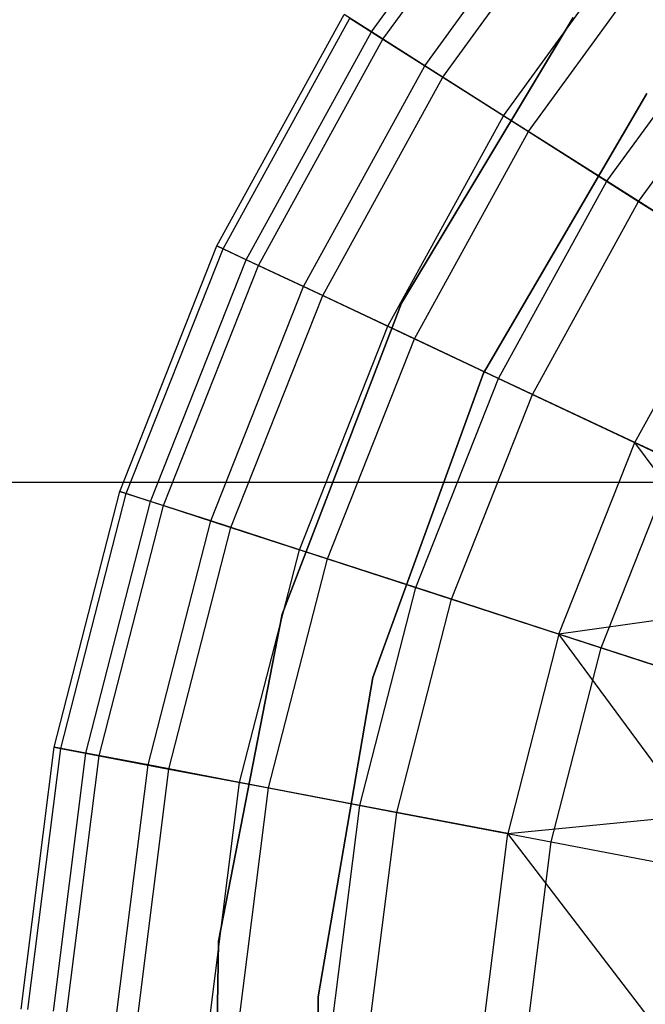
# Model space of a CAD drawing. Extents: x 0.2 to 26, y -12.8 to 12.8.
# Tile 48 of 97: x 10.1 to 11, y 0.2 to 1.6. Entities that reach past the tile are written whole.
import ezdxf

# ---------------------------------------------------------------- set-up
doc = ezdxf.new("R2010")
doc.units = 0
doc.header["$LTSCALE"] = 2.54
doc.layers.get('0').update_dxf_attribs({"color": 13, "linetype": 'CONTINUOUS'})

# ---------------------------------------------------------------- blocks, each defined once
blk = doc.blocks.new('PUKET-M-11161_B_STL')
at = {"color": 0}
for p, q in [((10.5722, 1.5959, 22.0968), (10.792, 1.8985, 22.0968)), ((10.5722, 1.5959, 22.0968), (10.792, 1.8985, 22.0968)), ((10.5886, 1.5854, 20.9185), (10.807, 1.8861, 20.9185)), ((10.5886, 1.5854, 20.9185), (10.807, 1.8861, 20.9185)), ((10.6489, 1.5472, 22.5368), (10.862, 1.8405, 22.5368)), ((10.6489, 1.5472, 22.5368), (10.862, 1.8405, 22.5368)), ((10.6748, 1.5308, 20.5649), (10.8856, 1.821, 20.5649)), ((10.6748, 1.5308, 20.5649), (10.8856, 1.821, 20.5649)), ((10.7622, 1.4753, 22.9656), (10.9655, 1.755, 22.9656)), ((10.7622, 1.4753, 22.9656), (10.9655, 1.755, 22.9656)), ((10.7981, 1.4525, 20.2271), (10.9982, 1.7279, 20.2271)), ((10.7981, 1.4525, 20.2271), (10.9982, 1.7279, 20.2271)), ((10.911, 1.3809, 23.3789), (11.1012, 1.6427, 23.3789)), ((10.911, 1.3809, 23.3789), (11.1012, 1.6427, 23.3789)), ((10.3498, 1.288, 21.65), (10.5328, 1.6209, 21.65)), ((10.3498, 1.288, 21.65), (10.5328, 1.6209, 21.65)), ((10.3586, 1.2838, 21.2821), (10.5411, 1.6156, 21.2821)), ((10.3586, 1.2838, 21.2821), (10.5411, 1.6156, 21.2821)), ((10.5722, 1.5959, 22.0968), (10.5328, 1.6209, 21.65)), ((10.5722, 1.5959, 22.0968), (10.5328, 1.6209, 21.65)), ((10.5411, 1.6156, 21.2821), (10.5886, 1.5854, 20.9185)), ((10.5411, 1.6156, 21.2821), (10.5886, 1.5854, 20.9185)), ((10.6153, 1.2058, 154.9269), (10.8623, 1.6167, 154.9269)), ((10.8623, 1.6167, 161.6269), (10.6153, 1.2058, 161.6269)), ((10.6153, 1.2058, 154.9269), (10.8623, 1.6167, 154.9269)), ((10.8623, 1.6167, 161.6269), (10.6153, 1.2058, 161.6269)), ((10.9565, 1.352, 19.9106), (11.1428, 1.6083, 19.9106)), ((10.9565, 1.352, 19.9106), (11.1428, 1.6083, 19.9106)), ((10.392, 1.2681, 22.0968), (10.5722, 1.5959, 22.0968)), ((10.392, 1.2681, 22.0968), (10.5722, 1.5959, 22.0968)), ((10.6489, 1.5472, 22.5368), (10.5722, 1.5959, 22.0968)), ((10.6489, 1.5472, 22.5368), (10.5722, 1.5959, 22.0968)), ((10.4096, 1.2598, 20.9185), (10.5886, 1.5854, 20.9185)), ((10.4096, 1.2598, 20.9185), (10.5886, 1.5854, 20.9185)), ((10.5886, 1.5854, 20.9185), (10.6748, 1.5308, 20.5649)), ((10.5886, 1.5854, 20.9185), (10.6748, 1.5308, 20.5649)), ((10.4742, 1.2294, 22.5368), (10.6489, 1.5472, 22.5368)), ((10.4742, 1.2294, 22.5368), (10.6489, 1.5472, 22.5368)), ((10.7622, 1.4753, 22.9656), (10.6489, 1.5472, 22.5368)), ((10.7622, 1.4753, 22.9656), (10.6489, 1.5472, 22.5368)), ((10.5019, 1.2164, 20.5649), (10.6748, 1.5308, 20.5649)), ((10.5019, 1.2164, 20.5649), (10.6748, 1.5308, 20.5649)), ((10.6748, 1.5308, 20.5649), (10.7981, 1.4525, 20.2271)), ((10.6748, 1.5308, 20.5649), (10.7981, 1.4525, 20.2271)), ((10.9685, 1.5074, 161.6269), (10.7334, 1.105, 161.6269)), ((10.7334, 1.105, 155.2269), (10.9685, 1.5074, 155.2269)), ((10.9685, 1.5074, 154.9269), (10.7334, 1.105, 154.9269)), ((10.9685, 1.5074, 161.6269), (10.7334, 1.105, 161.6269)), ((10.9685, 1.5074, 155.1269), (10.7334, 1.105, 155.1269)), ((10.9685, 1.5074, 154.9269), (10.7334, 1.105, 154.9269)), ((10.7334, 1.105, 155.2269), (10.9685, 1.5074, 155.2269)), ((10.9685, 1.5074, 155.1269), (10.7334, 1.105, 155.1269)), ((10.5957, 1.1723, 22.9656), (10.7622, 1.4753, 22.9656)), ((10.5957, 1.1723, 22.9656), (10.7622, 1.4753, 22.9656)), ((10.911, 1.3809, 23.3789), (10.7622, 1.4753, 22.9656)), ((10.911, 1.3809, 23.3789), (10.7622, 1.4753, 22.9656)), ((10.6341, 1.1542, 20.2271), (10.7981, 1.4525, 20.2271)), ((10.6341, 1.1542, 20.2271), (10.7981, 1.4525, 20.2271)), ((10.7981, 1.4525, 20.2271), (10.9565, 1.352, 19.9106)), ((10.7981, 1.4525, 20.2271), (10.9565, 1.352, 19.9106)), ((10.7551, 1.0973, 23.3789), (10.911, 1.3809, 23.3789)), ((10.7551, 1.0973, 23.3789), (10.911, 1.3809, 23.3789)), ((11.0938, 1.2649, 23.7726), (10.911, 1.3809, 23.3789)), ((11.0938, 1.2649, 23.7726), (10.911, 1.3809, 23.3789)), ((10.8039, 1.0743, 19.9106), (10.9565, 1.352, 19.9106)), ((10.8039, 1.0743, 19.9106), (10.9565, 1.352, 19.9106)), ((10.9565, 1.352, 19.9106), (11.1476, 1.2307, 19.6204)), ((10.9565, 1.352, 19.9106), (11.1476, 1.2307, 19.6204)), ((10.2099, 0.9348, 21.65), (10.3498, 1.288, 21.65)), ((10.2099, 0.9348, 21.65), (10.3498, 1.288, 21.65)), ((10.2192, 0.9318, 21.2821), (10.3586, 1.2838, 21.2821)), ((10.2192, 0.9318, 21.2821), (10.3586, 1.2838, 21.2821)), ((10.3498, 1.288, 21.65), (10.3586, 1.2838, 21.2821)), ((10.3498, 1.288, 21.65), (10.3586, 1.2838, 21.2821)), ((10.392, 1.2681, 22.0968), (10.3498, 1.288, 21.65)), ((10.392, 1.2681, 22.0968), (10.3498, 1.288, 21.65)), ((10.3586, 1.2838, 21.2821), (10.4096, 1.2598, 20.9185)), ((10.3586, 1.2838, 21.2821), (10.4096, 1.2598, 20.9185)), ((10.2543, 0.9204, 22.0968), (10.392, 1.2681, 22.0968)), ((10.2543, 0.9204, 22.0968), (10.392, 1.2681, 22.0968)), ((10.4742, 1.2294, 22.5368), (10.392, 1.2681, 22.0968)), ((10.4742, 1.2294, 22.5368), (10.392, 1.2681, 22.0968)), ((10.951, 1.0051, 23.7726), (11.0938, 1.2649, 23.7726)), ((10.951, 1.0051, 23.7726), (11.0938, 1.2649, 23.7726)), ((10.2728, 0.9143, 20.9185), (10.4096, 1.2598, 20.9185)), ((10.2728, 0.9143, 20.9185), (10.4096, 1.2598, 20.9185)), ((10.4096, 1.2598, 20.9185), (10.5019, 1.2164, 20.5649)), ((10.4096, 1.2598, 20.9185), (10.5019, 1.2164, 20.5649)), ((10.3407, 0.8923, 22.5368), (10.4742, 1.2294, 22.5368)), ((10.3407, 0.8923, 22.5368), (10.4742, 1.2294, 22.5368)), ((10.5957, 1.1723, 22.9656), (10.4742, 1.2294, 22.5368)), ((10.5957, 1.1723, 22.9656), (10.4742, 1.2294, 22.5368)), ((10.3699, 0.8828, 20.5649), (10.5019, 1.2164, 20.5649)), ((10.3699, 0.8828, 20.5649), (10.5019, 1.2164, 20.5649)), ((10.4435, 0.7583, 154.9269), (10.6153, 1.2058, 154.9269)), ((10.6153, 1.2058, 161.6269), (10.4435, 0.7583, 161.6269)), ((10.4435, 0.7583, 154.9269), (10.6153, 1.2058, 154.9269)), ((10.6153, 1.2058, 161.6269), (10.4435, 0.7583, 161.6269)), ((10.5019, 1.2164, 20.5649), (10.6341, 1.1542, 20.2271)), ((10.5019, 1.2164, 20.5649), (10.6341, 1.1542, 20.2271)), ((10.6153, 1.2058, 154.9269), (10.6153, 1.2058, 161.6269)), ((10.6153, 1.2058, 154.9269), (10.6153, 1.2058, 161.6269)), ((10.4684, 0.8508, 22.9656), (10.5957, 1.1723, 22.9656)), ((10.4684, 0.8508, 22.9656), (10.5957, 1.1723, 22.9656)), ((10.7551, 1.0973, 23.3789), (10.5957, 1.1723, 22.9656)), ((10.7551, 1.0973, 23.3789), (10.5957, 1.1723, 22.9656)), ((10.5087, 0.8377, 20.2271), (10.6341, 1.1542, 20.2271)), ((10.5087, 0.8377, 20.2271), (10.6341, 1.1542, 20.2271)), ((10.6341, 1.1542, 20.2271), (10.8039, 1.0743, 19.9106)), ((10.6341, 1.1542, 20.2271), (10.8039, 1.0743, 19.9106)), ((10.7334, 1.105, 161.6269), (10.5739, 0.667, 161.6269)), ((10.5739, 0.667, 155.2269), (10.7334, 1.105, 155.2269)), ((10.7334, 1.105, 154.9269), (10.5739, 0.667, 154.9269)), ((10.7334, 1.105, 161.6269), (10.5739, 0.667, 161.6269)), ((10.7334, 1.105, 155.1269), (10.5739, 0.667, 155.1269)), ((10.7334, 1.105, 154.9269), (10.5739, 0.667, 154.9269)), ((10.5739, 0.667, 155.2269), (10.7334, 1.105, 155.2269)), ((10.7334, 1.105, 155.1269), (10.5739, 0.667, 155.1269)), ((10.636, 0.7964, 23.3789), (10.7551, 1.0973, 23.3789)), ((10.636, 0.7964, 23.3789), (10.7551, 1.0973, 23.3789)), ((10.7334, 1.105, 161.6269), (10.7334, 1.105, 155.2269)), ((10.7334, 1.105, 161.6269), (10.7334, 1.105, 155.2269)), ((10.7334, 1.105, 155.1269), (10.7334, 1.105, 154.9269)), ((10.7334, 1.105, 155.1269), (10.7334, 1.105, 154.9269)), ((10.951, 1.0051, 23.7726), (10.7551, 1.0973, 23.3789)), ((10.951, 1.0051, 23.7726), (10.7551, 1.0973, 23.3789)), ((10.6872, 0.7797, 19.9106), (10.8039, 1.0743, 19.9106)), ((10.6872, 0.7797, 19.9106), (10.8039, 1.0743, 19.9106)), ((10.8039, 1.0743, 19.9106), (11.0087, 0.9779, 19.6204)), ((10.8039, 1.0743, 19.9106), (11.0087, 0.9779, 19.6204)), ((10.8418, 0.7295, 23.7726), (10.951, 1.0051, 23.7726)), ((10.8418, 0.7295, 23.7726), (10.951, 1.0051, 23.7726)), ((11.1264, 0.7694, 24.1429), (10.951, 1.0051, 23.7726)), ((11.1264, 0.7694, 24.1429), (10.951, 1.0051, 23.7726)), ((11.1813, 0.8967, 24.1429), (10.951, 1.0051, 23.7726)), ((11.1813, 0.8967, 24.1429), (10.951, 1.0051, 23.7726)), ((10.9025, 0.7098, 19.6204), (11.0087, 0.9779, 19.6204)), ((10.9025, 0.7098, 19.6204), (11.0087, 0.9779, 19.6204)), ((19.214, 0.9477, 44.1364), (6.9598, 0.9477, 44.1364)), ((19.214, 0.9477, 43.4364), (6.9598, 0.9477, 43.4364)), ((19.214, 0.9477, 44.1364), (6.9598, 0.9477, 44.1364)), ((19.214, 0.9477, 43.4364), (6.9598, 0.9477, 43.4364)), ((10.1155, 0.5668, 21.65), (10.2099, 0.9348, 21.65)), ((10.1155, 0.5668, 21.65), (10.2099, 0.9348, 21.65)), ((10.1251, 0.565, 21.2821), (10.2192, 0.9318, 21.2821)), ((10.1251, 0.565, 21.2821), (10.2192, 0.9318, 21.2821)), ((10.2099, 0.9348, 21.65), (10.2192, 0.9318, 21.2821)), ((10.2099, 0.9348, 21.65), (10.2192, 0.9318, 21.2821)), ((10.2543, 0.9204, 22.0968), (10.2099, 0.9348, 21.65)), ((10.2543, 0.9204, 22.0968), (10.2099, 0.9348, 21.65)), ((10.2192, 0.9318, 21.2821), (10.2728, 0.9143, 20.9185)), ((10.2192, 0.9318, 21.2821), (10.2728, 0.9143, 20.9185)), ((10.1613, 0.5581, 22.0968), (10.2543, 0.9204, 22.0968)), ((10.1613, 0.5581, 22.0968), (10.2543, 0.9204, 22.0968)), ((10.1804, 0.5544, 20.9185), (10.2728, 0.9143, 20.9185)), ((10.1804, 0.5544, 20.9185), (10.2728, 0.9143, 20.9185)), ((10.3407, 0.8923, 22.5368), (10.2543, 0.9204, 22.0968)), ((10.3407, 0.8923, 22.5368), (10.2543, 0.9204, 22.0968)), ((10.2728, 0.9143, 20.9185), (10.3699, 0.8828, 20.5649)), ((10.2728, 0.9143, 20.9185), (10.3699, 0.8828, 20.5649)), ((10.2506, 0.5411, 22.5368), (10.3407, 0.8923, 22.5368)), ((10.2506, 0.5411, 22.5368), (10.3407, 0.8923, 22.5368)), ((10.2806, 0.5353, 20.5649), (10.3699, 0.8828, 20.5649)), ((10.2806, 0.5353, 20.5649), (10.3699, 0.8828, 20.5649)), ((10.4684, 0.8508, 22.9656), (10.3407, 0.8923, 22.5368)), ((10.4684, 0.8508, 22.9656), (10.3407, 0.8923, 22.5368)), ((10.3699, 0.8828, 20.5649), (10.5087, 0.8377, 20.2271)), ((10.3699, 0.8828, 20.5649), (10.5087, 0.8377, 20.2271)), ((10.3824, 0.5159, 22.9656), (10.4684, 0.8508, 22.9656)), ((10.3824, 0.5159, 22.9656), (10.4684, 0.8508, 22.9656)), ((10.636, 0.7964, 23.3789), (10.4684, 0.8508, 22.9656)), ((10.636, 0.7964, 23.3789), (10.4684, 0.8508, 22.9656)), ((10.4241, 0.508, 20.2271), (10.5087, 0.8377, 20.2271)), ((10.4241, 0.508, 20.2271), (10.5087, 0.8377, 20.2271)), ((10.5087, 0.8377, 20.2271), (10.6872, 0.7797, 19.9106)), ((10.5087, 0.8377, 20.2271), (10.6872, 0.7797, 19.9106)), ((10.5555, 0.4829, 23.3789), (10.636, 0.7964, 23.3789)), ((10.5555, 0.4829, 23.3789), (10.636, 0.7964, 23.3789)), ((10.8418, 0.7295, 23.7726), (10.636, 0.7964, 23.3789)), ((10.8418, 0.7295, 23.7726), (10.636, 0.7964, 23.3789)), ((10.6084, 0.4728, 19.9106), (10.6872, 0.7797, 19.9106)), ((10.6084, 0.4728, 19.9106), (10.6872, 0.7797, 19.9106)), ((10.6872, 0.7797, 19.9106), (10.9025, 0.7098, 19.6204)), ((10.6872, 0.7797, 19.9106), (10.9025, 0.7098, 19.6204)), ((11.1264, 0.7694, 24.1429), (10.8418, 0.7295, 23.7726)), ((11.1264, 0.7694, 24.1429), (10.8418, 0.7295, 23.7726)), ((10.352, 0.2878, 154.9269), (10.4435, 0.7583, 154.9269)), ((10.4435, 0.7583, 161.6269), (10.352, 0.2878, 161.6269)), ((10.352, 0.2878, 154.9269), (10.4435, 0.7583, 154.9269)), ((10.4435, 0.7583, 161.6269), (10.352, 0.2878, 161.6269)), ((10.4435, 0.7583, 154.9269), (10.4435, 0.7583, 161.6269)), ((10.4435, 0.7583, 154.9269), (10.4435, 0.7583, 161.6269)), ((10.8418, 0.7295, 23.7726), (10.7681, 0.4423, 23.7726)), ((10.8418, 0.7295, 23.7726), (10.7681, 0.4423, 23.7726)), ((11.0337, 0.4686, 24.1429), (10.8418, 0.7295, 23.7726)), ((11.0839, 0.6508, 24.1429), (10.8418, 0.7295, 23.7726)), ((11.0337, 0.4686, 24.1429), (10.8418, 0.7295, 23.7726)), ((11.0839, 0.6508, 24.1429), (10.8418, 0.7295, 23.7726)), ((10.8308, 0.4304, 19.6204), (10.9025, 0.7098, 19.6204)), ((10.8308, 0.4304, 19.6204), (10.9025, 0.7098, 19.6204)), ((10.9025, 0.7098, 19.6204), (11.151, 0.629, 19.3613)), ((10.9025, 0.7098, 19.6204), (11.151, 0.629, 19.3613)), ((10.5739, 0.667, 161.6269), (10.4952, 0.2075, 161.6269)), ((10.4952, 0.2075, 155.2269), (10.5739, 0.667, 155.2269)), ((10.5739, 0.667, 154.9269), (10.4952, 0.2075, 154.9269)), ((10.5739, 0.667, 161.6269), (10.4952, 0.2075, 161.6269)), ((10.5739, 0.667, 155.1269), (10.4952, 0.2075, 155.1269)), ((10.5739, 0.667, 154.9269), (10.4952, 0.2075, 154.9269)), ((10.4952, 0.2075, 155.2269), (10.5739, 0.667, 155.2269)), ((10.5739, 0.667, 155.1269), (10.4952, 0.2075, 155.1269)), ((10.5739, 0.667, 161.6269), (10.5739, 0.667, 155.2269)), ((10.5739, 0.667, 161.6269), (10.5739, 0.667, 155.2269)), ((10.5739, 0.667, 155.1269), (10.5739, 0.667, 154.9269)), ((10.5739, 0.667, 155.1269), (10.5739, 0.667, 154.9269)), ((10.0679, 0.1899, 21.65), (10.1155, 0.5668, 21.65)), ((10.0679, 0.1899, 21.65), (10.1155, 0.5668, 21.65)), ((10.1155, 0.5668, 21.65), (10.1251, 0.565, 21.2821)), ((10.1155, 0.5668, 21.65), (10.1251, 0.565, 21.2821)), ((10.1613, 0.5581, 22.0968), (10.1155, 0.5668, 21.65)), ((10.1613, 0.5581, 22.0968), (10.1155, 0.5668, 21.65)), ((10.0776, 0.1893, 21.2821), (10.1251, 0.565, 21.2821)), ((10.0776, 0.1893, 21.2821), (10.1251, 0.565, 21.2821)), ((10.1144, 0.187, 22.0968), (10.1613, 0.5581, 22.0968)), ((10.1144, 0.187, 22.0968), (10.1613, 0.5581, 22.0968)), ((10.1251, 0.565, 21.2821), (10.1804, 0.5544, 20.9185)), ((10.1251, 0.565, 21.2821), (10.1804, 0.5544, 20.9185)), ((10.1339, 0.1858, 20.9185), (10.1804, 0.5544, 20.9185)), ((10.1339, 0.1858, 20.9185), (10.1804, 0.5544, 20.9185)), ((10.2506, 0.5411, 22.5368), (10.1613, 0.5581, 22.0968)), ((10.2506, 0.5411, 22.5368), (10.1613, 0.5581, 22.0968)), ((10.1804, 0.5544, 20.9185), (10.2806, 0.5353, 20.5649)), ((10.1804, 0.5544, 20.9185), (10.2806, 0.5353, 20.5649)), ((10.2051, 0.1813, 22.5368), (10.2506, 0.5411, 22.5368)), ((10.2051, 0.1813, 22.5368), (10.2506, 0.5411, 22.5368)), ((10.3824, 0.5159, 22.9656), (10.2506, 0.5411, 22.5368)), ((10.3824, 0.5159, 22.9656), (10.2506, 0.5411, 22.5368)), ((10.2357, 0.1794, 20.5649), (10.2806, 0.5353, 20.5649)), ((10.2357, 0.1794, 20.5649), (10.2806, 0.5353, 20.5649)), ((10.2806, 0.5353, 20.5649), (10.4241, 0.508, 20.2271)), ((10.2806, 0.5353, 20.5649), (10.4241, 0.508, 20.2271)), ((10.3391, 0.1729, 22.9656), (10.3824, 0.5159, 22.9656)), ((10.3391, 0.1729, 22.9656), (10.3824, 0.5159, 22.9656)), ((10.5555, 0.4829, 23.3789), (10.3824, 0.5159, 22.9656)), ((10.5555, 0.4829, 23.3789), (10.3824, 0.5159, 22.9656)), ((10.3814, 0.1702, 20.2271), (10.4241, 0.508, 20.2271)), ((10.3814, 0.1702, 20.2271), (10.4241, 0.508, 20.2271)), ((10.4241, 0.508, 20.2271), (10.6084, 0.4728, 19.9106)), ((10.4241, 0.508, 20.2271), (10.6084, 0.4728, 19.9106)), ((10.5149, 0.1618, 23.3789), (10.5555, 0.4829, 23.3789)), ((10.5149, 0.1618, 23.3789), (10.5555, 0.4829, 23.3789)), ((10.7681, 0.4423, 23.7726), (10.5555, 0.4829, 23.3789)), ((10.7681, 0.4423, 23.7726), (10.5555, 0.4829, 23.3789)), ((10.5687, 0.1584, 19.9106), (10.6084, 0.4728, 19.9106)), ((10.5687, 0.1584, 19.9106), (10.6084, 0.4728, 19.9106)), ((10.6084, 0.4728, 19.9106), (10.8308, 0.4304, 19.6204)), ((10.6084, 0.4728, 19.9106), (10.8308, 0.4304, 19.6204)), ((10.7681, 0.4423, 23.7726), (11.0337, 0.4686, 24.1429)), ((10.7681, 0.4423, 23.7726), (11.0337, 0.4686, 24.1429)), ((10.731, 0.1482, 23.7726), (10.7681, 0.4423, 23.7726)), ((10.731, 0.1482, 23.7726), (10.7681, 0.4423, 23.7726)), ((10.9868, 0.1574, 24.1429), (10.7681, 0.4423, 23.7726)), ((10.9868, 0.1574, 24.1429), (10.7681, 0.4423, 23.7726)), ((10.7946, 0.1442, 19.6204), (10.8308, 0.4304, 19.6204)), ((10.7946, 0.1442, 19.6204), (10.8308, 0.4304, 19.6204)), ((10.8308, 0.4304, 19.6204), (11.0874, 0.3814, 19.3613)), ((10.8308, 0.4304, 19.6204), (11.0874, 0.3814, 19.3613)), ((10.3436, -0.1915, 154.9269), (10.352, 0.2878, 154.9269)), ((10.352, 0.2878, 161.6269), (10.3436, -0.1915, 161.6269)), ((10.3436, -0.1915, 154.9269), (10.352, 0.2878, 154.9269)), ((10.352, 0.2878, 161.6269), (10.3436, -0.1915, 161.6269)), ((10.352, 0.2878, 154.9269), (10.352, 0.2878, 161.6269)), ((10.352, 0.2878, 154.9269), (10.352, 0.2878, 161.6269)), ((10.4952, 0.2075, 161.6269), (10.4952, 0.2075, 155.2269)), ((10.4952, 0.2075, 161.6269), (10.4952, 0.2075, 155.2269)), ((10.4952, 0.2075, 161.6269), (10.4998, -0.2586, 161.6269)), ((10.4998, -0.2586, 155.2269), (10.4952, 0.2075, 155.2269)), ((10.4952, 0.2075, 154.9269), (10.4998, -0.2586, 154.9269)), ((10.4952, 0.2075, 161.6269), (10.4998, -0.2586, 161.6269)), ((10.4952, 0.2075, 155.1269), (10.4952, 0.2075, 154.9269)), ((10.4952, 0.2075, 155.1269), (10.4952, 0.2075, 154.9269)), ((10.4952, 0.2075, 155.1269), (10.4998, -0.2586, 155.1269)), ((10.4952, 0.2075, 154.9269), (10.4998, -0.2586, 154.9269)), ((10.4998, -0.2586, 155.2269), (10.4952, 0.2075, 155.2269)), ((10.4952, 0.2075, 155.1269), (10.4998, -0.2586, 155.1269))]:
    blk.add_line(p, q, dxfattribs=at)

msp = doc.modelspace()

# ---------------------------------------------------------------- block references
at = {"color": 0}
msp.add_blockref('PUKET-M-11161_B_STL', (0, 0), dxfattribs=at)

doc.saveas('drawing.dxf')
